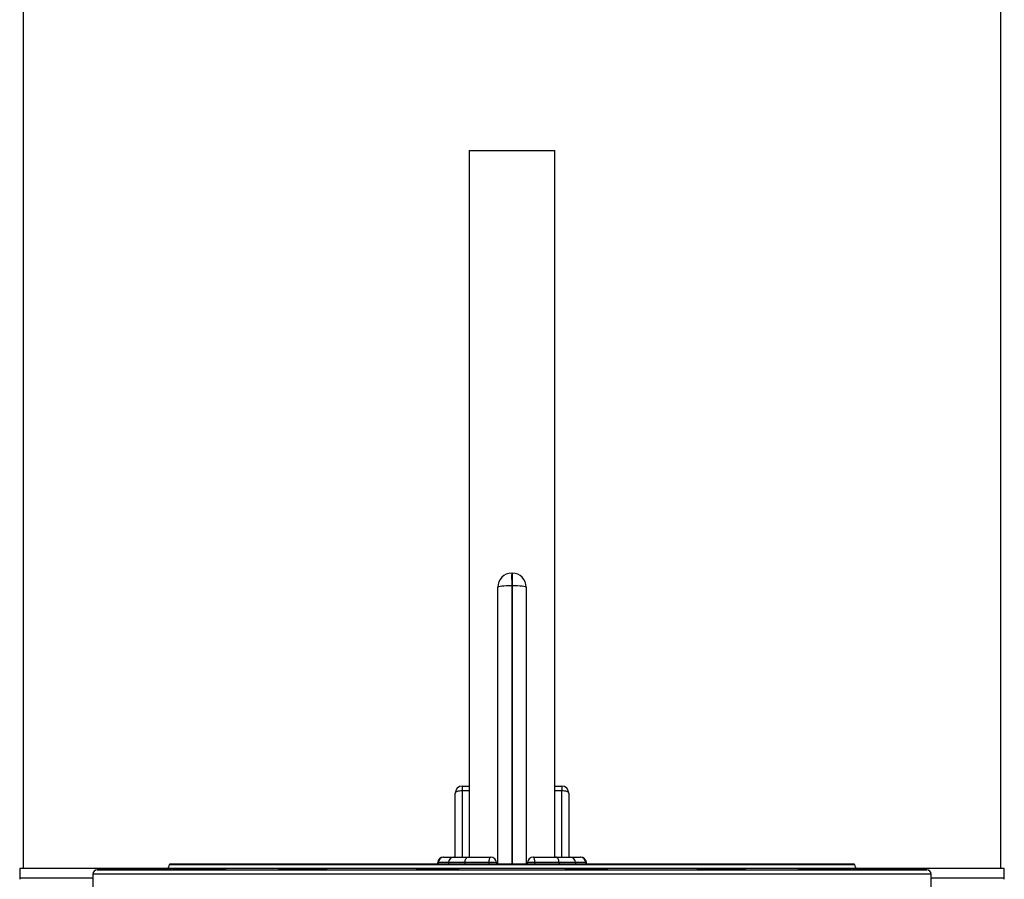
# Model space of a CAD drawing. Header units: millimetres. Extents: x 5561 to 11482, y 2229 to 15574.
# Tile 5 of 9: x 6378 to 9843, y 5875 to 8901. Entities that reach past the tile are written whole.
import ezdxf

# ---------------------------------------------------------------- set-up
doc = ezdxf.new("R2010")
doc.units = ezdxf.units.MM
doc.header["$LTSCALE"] = 5

msp = doc.modelspace()

# ---------------------------------------------------------------- linework, layer by layer
at = {"color": 7, "linetype": 'Continuous', "lineweight": 25}
for p, q in [((6390.8, 11483.7), (6390.8, 5913.5)), ((9830.8, 5913.5), (9830.8, 11483.7)), ((7960, 8440.6), (7960, 5953.5)), ((7960, 8440.6), (8110.8, 8440.6)), ((8110.8, 8440.6), (8261.5, 8440.6)), ((8261.5, 5953.5), (8261.5, 8440.6)), ((8109.9, 6953.5), (8110.8, 6953.5)), ((8110.8, 6953.5), (8110.8, 6908.6)), ((8110.8, 6953.5), (8111.7, 6953.5)), ((8060.8, 5928.5), (8060.8, 6903.5)), ((8110.8, 6908.6), (8109.9, 6908.6)), ((8110.8, 6908.6), (8110.8, 5928.5)), ((8111.7, 6908.6), (8110.8, 6908.6)), ((8160.8, 6903.5), (8160.8, 5928.5)), ((7935.8, 6203.5), (7935.8, 6186.4)), ((7935.8, 6203.5), (7960, 6203.5)), ((8261.5, 6203.5), (8285.8, 6203.5)), ((8285.8, 6203.5), (8285.8, 6186.4)), ((7910.8, 5953.5), (7910.8, 6178.5)), ((8310.8, 6178.5), (8310.8, 5953.5)), ((6905.8, 5928.5), (6905.8, 5928)), ((9315.8, 5928.5), (6905.8, 5928.5)), ((7849.2, 5934.2), (7849, 5928.5)), ((7887, 5934.2), (7851.2, 5934.2)), ((7869.2, 5953.5), (7870.9, 5953.5)), ((7870.9, 5953.5), (7906.7, 5953.5)), ((7945.2, 5934.2), (7887, 5934.2)), ((7906.7, 5953.5), (7956.6, 5953.5)), ((8030.2, 5934.2), (7945.2, 5934.2)), ((7956.6, 5953.5), (8035.8, 5953.5)), ((8055.8, 5933.5), (8055.8, 5928.5)), ((8165.8, 5928.5), (8165.8, 5933.5)), ((8185.8, 5953.5), (8265, 5953.5)), ((8276.4, 5934.2), (8191.3, 5934.2)), ((8265, 5953.5), (8314.9, 5953.5)), ((8334.6, 5934.2), (8276.4, 5934.2)), ((8314.9, 5953.5), (8350.7, 5953.5)), ((8370.4, 5934.2), (8334.6, 5934.2)), ((8350.7, 5953.5), (8352.4, 5953.5)), ((8372.6, 5928.5), (8372.4, 5934.2)), ((9315.8, 5928), (9315.8, 5928.5)), ((6378.3, 5913.5), (6378.9, 5880.2)), ((6894.8, 5913.5), (6378.3, 5913.5)), ((6635.8, 5893.8), (6635.8, 5743.3)), ((6891.1, 5913), (6650.5, 5908.8)), ((6987.4, 5911.4), (6987.4, 5910)), ((7332.2, 5911.4), (7332.2, 5909.5)), ((7795.5, 5909.7), (7795.5, 5911.4)), ((7914.8, 5911.4), (7914.8, 5910.5)), ((8306.8, 5911.4), (8306.8, 5910.5)), ((8426.1, 5909.7), (8426.1, 5911.4)), ((8889.4, 5909.5), (8889.4, 5911.4)), ((9234.2, 5910), (9234.2, 5911.4)), ((9843.3, 5913.5), (9326.8, 5913.5)), ((9571.1, 5908.8), (9330.5, 5913)), ((9585.8, 5743.3), (9585.8, 5893.8)), ((9842.7, 5880.2), (9843.3, 5913.5))]:
    msp.add_line(p, q, dxfattribs=at)
at = {"color": 8, "linetype": 'Continuous', "lineweight": 25}
for p, q in [((8109.9, 6908.6), (8109.9, 5928.5)), ((8111.7, 5928.5), (8111.7, 6908.6)), ((7935.8, 6186.4), (7935.8, 5953.5)), ((7960, 6186.4), (7935.8, 6186.4)), ((8285.8, 6186.4), (8261.5, 6186.4)), ((8285.8, 5953.5), (8285.8, 6186.4)), ((6905.8, 5928), (9315.8, 5928)), ((7851.2, 5934.2), (7849.2, 5934.2)), ((7851.2, 5934.2), (7851, 5928.5)), ((7887, 5934.2), (7886.8, 5928.5)), ((7945.2, 5934.2), (7945.1, 5928.5)), ((8030.2, 5928.5), (8030.2, 5934.2)), ((8191.3, 5934.2), (8191.3, 5928.5)), ((8276.4, 5934.2), (8276.5, 5928.5)), ((8334.6, 5934.2), (8334.8, 5928.5)), ((8370.4, 5934.2), (8370.6, 5928.5)), ((8372.4, 5934.2), (8370.4, 5934.2)), ((9585.8, 5893.8), (6635.8, 5893.8)), ((6650.5, 5908.8), (9571.1, 5908.8)), ((9330.5, 5913), (6891.1, 5913)), ((6378.9, 5880.2), (6635.8, 5880.2)), ((9585.8, 5880.2), (9842.7, 5880.2))]:
    msp.add_line(p, q, dxfattribs=at)
at = {"color": 7, "linetype": 'Continuous', "lineweight": 25, "flags": 128}
for points in [[(8109.9, 6953.5), (8109.8, 6952.7), (8109.7, 6950.2), (8109.6, 6946.1), (8109.6, 6940.6), (8109.6, 6933.9), (8109.7, 6926.1), (8109.8, 6917.6), (8109.9, 6908.6)], [(8111.7, 6908.6), (8111.8, 6917.6), (8111.9, 6926.1), (8111.9, 6933.9), (8112, 6940.6), (8111.9, 6946.1), (8111.9, 6950.2), (8111.8, 6952.7), (8111.7, 6953.5)], [(8109.9, 6908.6), (8100.3, 6908.5), (8091.1, 6908.2), (8082.6, 6907.7), (8075.1, 6907.1), (8069, 6906.3), (8064.5, 6905.4), (8061.7, 6904.5), (8060.8, 6903.5)], [(8160.8, 6903.5), (8159.9, 6904.5), (8157.1, 6905.4), (8152.5, 6906.3), (8146.5, 6907.1), (8139, 6907.7), (8130.5, 6908.2), (8121.3, 6908.5), (8111.7, 6908.6)], [(7935.8, 6186.4), (7930.9, 6186.3), (7926.2, 6185.8), (7921.9, 6185.1), (7918.1, 6184.1), (7915, 6182.9), (7912.7, 6181.6), (7911.3, 6180.1), (7910.8, 6178.5)], [(8310.8, 6178.5), (8310.3, 6180.1), (8308.9, 6181.6), (8306.6, 6182.9), (8303.5, 6184.1), (8299.7, 6185.1), (8295.4, 6185.8), (8290.7, 6186.3), (8285.8, 6186.4)], [(7945.2, 5934.2), (7945.5, 5938), (7946.2, 5941.7), (7947.2, 5945), (7948.7, 5947.9), (7950.4, 5950.3), (7952.3, 5952.1), (7954.4, 5953.2), (7956.6, 5953.5)], [(8030.2, 5934.2), (8030.4, 5938), (8030.7, 5941.7), (8031.2, 5945), (8031.9, 5947.9), (8032.8, 5950.3), (8033.7, 5952.1), (8034.7, 5953.2), (8035.8, 5953.5)], [(8191.3, 5934.2), (8191.2, 5938), (8190.9, 5941.7), (8190.3, 5945), (8189.6, 5947.9), (8188.8, 5950.3), (8187.9, 5952.1), (8186.8, 5953.2), (8185.8, 5953.5)], [(8276.4, 5934.2), (8276.1, 5938), (8275.4, 5941.7), (8274.4, 5945), (8272.9, 5947.9), (8271.2, 5950.3), (8269.3, 5952.1), (8267.2, 5953.2), (8265, 5953.5)]]:
    msp.add_lwpolyline(points, dxfattribs=at)
at = {"color": 7, "linetype": 'Continuous', "lineweight": 25}
for centre, radius, start, end in [((8110.8, 6903.5), 50, 91, 180), ((8110.8, 6903.5), 50, 0, 89), ((7935.8, 6178.5), 25, 90, 180), ((8285.8, 6178.5), 25, 0, 90), ((6890.8, 5928), 15, 271, 0), ((7869.2, 5933.5), 20, 90, 178), ((7871, 5933.7), 19.8, 90.3887, 178.4203), ((7906.8, 5933.7), 19.8, 90.3887, 178.4203), ((8037.9, 5744.8), 189.6, 84.5703, 92.2997), ((8035.8, 5933.5), 20, 0, 90), ((8185.8, 5933.5), 20, 90, 180), ((8183.7, 5744.8), 189.6, 87.7003, 95.4297), ((8314.8, 5933.7), 19.8, 1.5797, 89.6113), ((8350.6, 5933.7), 19.8, 1.5797, 89.6113), ((8352.4, 5933.5), 20, 2, 90), ((9330.8, 5928), 15, 180, 269), ((6650.8, 5893.8), 15, 91, 180), ((9570.8, 5893.8), 15, 0, 89), ((6403.9, 5880.6), 25, 181, 191.8942), ((9817.7, 5880.6), 25, 348.1058, 359)]:
    msp.add_arc(centre, radius, start, end, dxfattribs=at)
for points, knots in [([(6837.3, 5911.4), (6832.6, 5911.3), (6827.5, 5911.2), (6818.9, 5911), (6816, 5911), (6809.9, 5910.8), (6806.8, 5910.8), (6800.6, 5910.7), (6797.4, 5910.6), (6790.9, 5910.5), (6787.6, 5910.5), (6781.2, 5910.3), (6777.9, 5910.3), (6771.5, 5910.2), (6768.3, 5910.1), (6759.1, 5910), (6753.2, 5909.9), (6744.9, 5909.8), (6742.3, 5909.7), (6737.3, 5909.7), (6735, 5909.6), (6728.5, 5909.6), (6724.8, 5909.5), (6721.2, 5909.5), (6720.5, 5909.5), (6719.2, 5909.5), (6718.7, 5909.5), (6717.1, 5909.5), (6716.3, 5909.5), (6715.3, 5909.5), (6715, 5909.5), (6714.6, 5909.5), (6714.5, 5909.5), (6714.2, 5909.5), (6714.2, 5909.5), (6714.7, 5909.5), (6715.1, 5909.5), (6716.1, 5909.6), (6716.5, 5909.6), (6717.4, 5909.6), (6717.9, 5909.6), (6719.5, 5909.6), (6720.8, 5909.7), (6723, 5909.7), (6723.8, 5909.7), (6725.5, 5909.8), (6726.3, 5909.8), (6731, 5909.9), (6735.4, 5910), (6741.6, 5910.1), (6742.9, 5910.1), (6745.6, 5910.2), (6746.9, 5910.2), (6751, 5910.3), (6753.9, 5910.3), (6758.3, 5910.4), (6759.8, 5910.5), (6762.8, 5910.5), (6764.4, 5910.5), (6769.1, 5910.6), (6772.2, 5910.7), (6778.6, 5910.8), (6781.8, 5910.8), (6786.7, 5910.9), (6788.3, 5911), (6791.6, 5911), (6793.2, 5911), (6798, 5911.1), (6801.2, 5911.2), (6805.9, 5911.3), (6807.5, 5911.3), (6810.6, 5911.3), (6812.1, 5911.4), (6813.6, 5911.4)], [0, 0, 0, 0, 0.0625, 0.0625, 0.09375, 0.09375, 0.125, 0.125, 0.15625, 0.15625, 0.1875, 0.1875, 0.21875, 0.21875, 0.25, 0.25, 0.3125, 0.3125, 0.34375, 0.34375, 0.375, 0.375, 0.4375, 0.4375, 0.453125, 0.453125, 0.46875, 0.46875, 0.5, 0.5, 0.515625, 0.515625, 0.53125, 0.53125, 0.5625, 0.5625, 0.59375, 0.59375, 0.609375, 0.609375, 0.625, 0.625, 0.65625, 0.65625, 0.671875, 0.671875, 0.6875, 0.6875, 0.75, 0.75, 0.765625, 0.765625, 0.78125, 0.78125, 0.8125, 0.8125, 0.828125, 0.828125, 0.84375, 0.84375, 0.875, 0.875, 0.90625, 0.90625, 0.921875, 0.921875, 0.9375, 0.9375, 0.96875, 0.96875, 0.984375, 0.984375, 1, 1, 1, 1]), ([(6813.6, 5911.4), (6815.8, 5911.4), (6818.1, 5911.5), (6822.8, 5911.6), (6825.3, 5911.6), (6832.8, 5911.7), (6837.9, 5911.8), (6845.7, 5912), (6848.4, 5912), (6853.6, 5912.1), (6856.2, 5912.1), (6861.4, 5912.2), (6863.9, 5912.3), (6868.9, 5912.4), (6871.4, 5912.4), (6878.6, 5912.5), (6883.1, 5912.6), (6888.4, 5912.7), (6889.4, 5912.7), (6891.4, 5912.7), (6892.4, 5912.7), (6895.2, 5912.8), (6896.9, 5912.8), (6900.2, 5912.8), (6901.7, 5912.8), (6904.5, 5912.9), (6905.8, 5912.9), (6908, 5912.9), (6909, 5912.9), (6910.6, 5912.9), (6911.3, 5912.9), (6912.8, 5912.9), (6913.2, 5912.9), (6912.8, 5912.9), (6912.6, 5912.9), (6911.7, 5912.8), (6910.5, 5912.8), (6908.7, 5912.8), (6906.7, 5912.7), (6905.5, 5912.7), (6901.5, 5912.6), (6898.4, 5912.5), (6893.8, 5912.4), (6892.8, 5912.4), (6890.9, 5912.4), (6889.9, 5912.3), (6886.8, 5912.3), (6884.7, 5912.2), (6880.3, 5912.1), (6878, 5912.1), (6873.2, 5912), (6870.8, 5912), (6865.8, 5911.9), (6863.3, 5911.8), (6858.2, 5911.7), (6855.6, 5911.7), (6847.7, 5911.6), (6842.5, 5911.5), (6837.3, 5911.4)], [0, 0, 0, 0, 0.03125, 0.03125, 0.0625, 0.0625, 0.125, 0.125, 0.15625, 0.15625, 0.1875, 0.1875, 0.21875, 0.21875, 0.25, 0.25, 0.3125, 0.3125, 0.328125, 0.328125, 0.34375, 0.34375, 0.375, 0.375, 0.40625, 0.40625, 0.4375, 0.4375, 0.46875, 0.46875, 0.5, 0.5, 0.5625, 0.5625, 0.59375, 0.59375, 0.625, 0.65625, 0.65625, 0.6875, 0.6875, 0.75, 0.75, 0.765625, 0.765625, 0.78125, 0.78125, 0.8125, 0.8125, 0.84375, 0.84375, 0.875, 0.875, 0.90625, 0.90625, 0.9375, 0.9375, 1, 1, 1, 1]), ([(7054.9, 5911.4), (7053.6, 5911.3), (7052.1, 5911.3), (7048.8, 5911.2), (7047, 5911.1), (7042.9, 5911), (7040.7, 5911), (7036, 5910.8), (7033.5, 5910.8), (7028.3, 5910.7), (7025.6, 5910.6), (7019.9, 5910.5), (7016.9, 5910.5), (7010.8, 5910.3), (7007.7, 5910.3), (7001.4, 5910.2), (6998.2, 5910.1), (6988.4, 5910), (6982, 5909.9), (6972.4, 5909.8), (6969.2, 5909.7), (6963, 5909.7), (6960, 5909.6), (6954.2, 5909.6), (6951.4, 5909.6), (6945.9, 5909.5), (6943.3, 5909.5), (6938.4, 5909.5), (6936, 5909.5), (6931.8, 5909.5), (6929.8, 5909.5), (6926.2, 5909.5), (6924.6, 5909.5), (6921.7, 5909.5), (6920.5, 5909.5), (6918.5, 5909.5), (6917.7, 5909.5), (6916.5, 5909.6), (6916.1, 5909.6), (6915.6, 5909.7), (6916.1, 5909.7), (6918.2, 5909.9), (6919.1, 5909.9), (6921.3, 5910), (6922.6, 5910), (6925.7, 5910.1), (6927.4, 5910.2), (6931.2, 5910.3), (6933.2, 5910.3), (6937.6, 5910.5), (6940, 5910.5), (6943.8, 5910.6), (6945.1, 5910.6), (6947.7, 5910.7), (6949.1, 5910.7), (6953.2, 5910.8), (6956.1, 5910.8), (6960.5, 5910.9), (6962, 5911), (6965.1, 5911), (6966.7, 5911), (6974.5, 5911.2), (6980.8, 5911.3), (6987.4, 5911.4)], [0, 0, 0, 0, 0.03125, 0.03125, 0.0625, 0.0625, 0.09375, 0.09375, 0.125, 0.125, 0.15625, 0.15625, 0.1875, 0.1875, 0.21875, 0.21875, 0.25, 0.25, 0.3125, 0.3125, 0.34375, 0.34375, 0.375, 0.375, 0.40625, 0.40625, 0.4375, 0.4375, 0.46875, 0.46875, 0.5, 0.5, 0.53125, 0.53125, 0.5625, 0.5625, 0.59375, 0.59375, 0.625, 0.625, 0.6875, 0.6875, 0.71875, 0.71875, 0.75, 0.75, 0.78125, 0.78125, 0.8125, 0.8125, 0.84375, 0.84375, 0.859375, 0.859375, 0.875, 0.875, 0.90625, 0.90625, 0.921875, 0.921875, 0.9375, 0.9375, 1, 1, 1, 1]), ([(6987.4, 5911.4), (6990.4, 5911.5), (6993.9, 5911.6), (6999.9, 5911.7), (7002, 5911.7), (7006.4, 5911.8), (7008.6, 5911.9), (7013.3, 5912), (7015.7, 5912), (7020.6, 5912.1), (7023.2, 5912.1), (7028.2, 5912.2), (7030.8, 5912.3), (7036, 5912.4), (7038.6, 5912.4), (7046.5, 5912.5), (7051.7, 5912.6), (7058, 5912.7), (7059.3, 5912.7), (7061.8, 5912.7), (7063, 5912.7), (7066.7, 5912.8), (7069.1, 5912.8), (7073.6, 5912.8), (7075.9, 5912.8), (7080.1, 5912.9), (7082.2, 5912.9), (7088, 5912.9), (7091.4, 5912.9), (7095.8, 5912.9), (7097.1, 5912.9), (7099.5, 5912.9), (7100.5, 5912.9), (7102.3, 5912.9), (7103, 5912.9), (7104.2, 5912.8), (7104.6, 5912.8), (7105.2, 5912.8), (7105.3, 5912.8), (7105.2, 5912.7), (7105, 5912.7), (7104, 5912.6), (7102.6, 5912.5), (7099.7, 5912.4), (7098.6, 5912.4), (7096.1, 5912.3), (7094.7, 5912.2), (7091.7, 5912.1), (7090.1, 5912.1), (7086.5, 5912), (7084.6, 5912), (7078.7, 5911.8), (7074.3, 5911.7), (7068.5, 5911.6), (7067.3, 5911.6), (7064.9, 5911.6), (7063.6, 5911.5), (7060, 5911.5), (7057.5, 5911.4), (7054.9, 5911.4)], [0, 0, 0, 0, 0.0625, 0.0625, 0.09375, 0.09375, 0.125, 0.125, 0.15625, 0.15625, 0.1875, 0.1875, 0.21875, 0.21875, 0.25, 0.25, 0.3125, 0.3125, 0.328125, 0.328125, 0.34375, 0.34375, 0.375, 0.375, 0.40625, 0.40625, 0.4375, 0.4375, 0.5, 0.5, 0.53125, 0.53125, 0.5625, 0.5625, 0.59375, 0.59375, 0.625, 0.625, 0.65625, 0.65625, 0.6875, 0.6875, 0.75, 0.75, 0.78125, 0.78125, 0.8125, 0.8125, 0.84375, 0.84375, 0.875, 0.875, 0.9375, 0.9375, 0.953125, 0.953125, 0.96875, 0.96875, 1, 1, 1, 1]), ([(7433.3, 5911.4), (7433.2, 5911.4), (7433.2, 5911.3), (7432.9, 5911.3), (7432.7, 5911.3), (7432, 5911.2), (7431.3, 5911.1), (7429.5, 5911), (7428.4, 5911), (7426.5, 5910.9), (7425.7, 5910.8), (7424.2, 5910.8), (7423.4, 5910.8), (7420.9, 5910.7), (7419, 5910.6), (7416, 5910.5), (7414.9, 5910.5), (7412.7, 5910.5), (7411.5, 5910.4), (7405.6, 5910.3), (7400.3, 5910.2), (7393.1, 5910.1), (7391.6, 5910), (7388.7, 5910), (7387.2, 5910), (7382.6, 5909.9), (7379.5, 5909.9), (7374.8, 5909.8), (7373.2, 5909.8), (7370, 5909.7), (7368.3, 5909.7), (7363.5, 5909.7), (7360.2, 5909.6), (7353.8, 5909.6), (7350.6, 5909.6), (7345.8, 5909.5), (7344.2, 5909.5), (7341, 5909.5), (7339.5, 5909.5), (7334.8, 5909.5), (7331.9, 5909.5), (7326, 5909.5), (7323.2, 5909.5), (7317.8, 5909.5), (7315.2, 5909.5), (7310.3, 5909.5), (7308, 5909.5), (7301.7, 5909.5), (7298.1, 5909.6), (7292.5, 5909.7), (7290.5, 5909.7), (7288.8, 5909.9), (7288.5, 5909.9), (7288.2, 5910), (7288.3, 5910), (7288.9, 5910.1), (7289.4, 5910.2), (7290.9, 5910.3), (7291.8, 5910.3), (7294.1, 5910.5), (7295.4, 5910.5), (7298.5, 5910.6), (7300.2, 5910.7), (7306, 5910.8), (7310.4, 5911), (7320.7, 5911.2), (7326.2, 5911.3), (7332.2, 5911.4)], [0, 0, 0, 0, 0.015625, 0.015625, 0.03125, 0.03125, 0.0625, 0.0625, 0.09375, 0.09375, 0.109375, 0.109375, 0.125, 0.125, 0.15625, 0.15625, 0.171875, 0.171875, 0.1875, 0.1875, 0.25, 0.25, 0.265625, 0.265625, 0.28125, 0.28125, 0.3125, 0.3125, 0.328125, 0.328125, 0.34375, 0.34375, 0.375, 0.375, 0.40625, 0.40625, 0.421875, 0.421875, 0.4375, 0.4375, 0.46875, 0.46875, 0.5, 0.5, 0.53125, 0.53125, 0.5625, 0.5625, 0.625, 0.625, 0.6875, 0.6875, 0.71875, 0.71875, 0.75, 0.75, 0.78125, 0.78125, 0.8125, 0.8125, 0.84375, 0.84375, 0.875, 0.875, 0.9375, 0.9375, 1, 1, 1, 1]), ([(7332.2, 5911.4), (7333.4, 5911.5), (7335.1, 5911.6), (7338.1, 5911.7), (7338.7, 5911.7), (7340, 5911.7), (7340.7, 5911.8), (7342.9, 5911.8), (7344.5, 5911.9), (7347.9, 5912), (7349.7, 5912), (7353.6, 5912.1), (7355.7, 5912.1), (7362.1, 5912.3), (7366.7, 5912.4), (7374, 5912.5), (7376.5, 5912.5), (7381.6, 5912.6), (7384.1, 5912.6), (7389.3, 5912.7), (7391.9, 5912.7), (7397.1, 5912.8), (7399.8, 5912.8), (7407.6, 5912.9), (7412.7, 5912.9), (7422.6, 5912.9), (7427.2, 5912.9), (7432.7, 5912.9), (7433.7, 5912.9), (7435.8, 5912.9), (7436.9, 5912.9), (7439.9, 5912.9), (7441.7, 5912.9), (7445.2, 5912.9), (7446.9, 5912.9), (7449.9, 5912.8), (7451.3, 5912.8), (7455.1, 5912.8), (7457, 5912.7), (7459, 5912.6), (7459.5, 5912.6), (7460.2, 5912.5), (7460.4, 5912.5), (7460.5, 5912.4), (7460.4, 5912.4), (7459.9, 5912.3), (7459.4, 5912.2), (7458.3, 5912.1), (7457.5, 5912.1), (7455.7, 5912), (7454.7, 5912), (7451.1, 5911.8), (7448.2, 5911.7), (7444, 5911.6), (7443.1, 5911.6), (7441.3, 5911.6), (7440.3, 5911.5), (7437.4, 5911.5), (7435.4, 5911.4), (7433.3, 5911.4)], [0, 0, 0, 0, 0.0625, 0.0625, 0.078125, 0.078125, 0.09375, 0.09375, 0.125, 0.125, 0.15625, 0.15625, 0.1875, 0.1875, 0.25, 0.25, 0.28125, 0.28125, 0.3125, 0.3125, 0.34375, 0.34375, 0.375, 0.375, 0.4375, 0.4375, 0.5, 0.5, 0.515625, 0.515625, 0.53125, 0.53125, 0.5625, 0.5625, 0.59375, 0.59375, 0.625, 0.625, 0.6875, 0.6875, 0.71875, 0.71875, 0.75, 0.75, 0.78125, 0.78125, 0.8125, 0.8125, 0.84375, 0.84375, 0.875, 0.875, 0.9375, 0.9375, 0.953125, 0.953125, 0.96875, 0.96875, 1, 1, 1, 1]), ([(7914.8, 5911.4), (7915.9, 5911.3), (7916.9, 5911.3), (7918.1, 5911.2), (7918.5, 5911.2), (7919.1, 5911.1), (7919.3, 5911.1), (7919.8, 5911), (7920, 5911), (7919.9, 5910.9), (7919.8, 5910.8), (7919.5, 5910.8), (7919.3, 5910.8), (7918, 5910.6), (7916.2, 5910.5), (7912.8, 5910.4), (7912.1, 5910.3), (7910.5, 5910.3), (7909.7, 5910.3), (7907.1, 5910.2), (7905.3, 5910.1), (7902.2, 5910.1), (7901.1, 5910), (7898.8, 5910), (7897.7, 5910), (7894.1, 5909.9), (7891.5, 5909.9), (7886.3, 5909.8), (7883.5, 5909.7), (7879.1, 5909.7), (7877.7, 5909.7), (7874.7, 5909.6), (7873.2, 5909.6), (7868.6, 5909.6), (7865.5, 5909.6), (7860.7, 5909.5), (7859.1, 5909.5), (7855.9, 5909.5), (7854.3, 5909.5), (7846.2, 5909.5), (7839.7, 5909.5), (7831.7, 5909.5), (7830.1, 5909.5), (7827, 5909.5), (7825.4, 5909.5), (7820.8, 5909.5), (7817.9, 5909.5), (7813.5, 5909.5), (7812.1, 5909.5), (7809.3, 5909.5), (7807.9, 5909.5), (7803.9, 5909.6), (7801.3, 5909.6), (7796.5, 5909.6), (7794.2, 5909.7), (7790, 5909.7), (7788.1, 5909.8), (7784.6, 5909.9), (7783, 5909.9), (7780.3, 5910), (7779.1, 5910), (7777.2, 5910.1), (7776.5, 5910.2), (7775.4, 5910.3), (7775.1, 5910.3), (7774.9, 5910.5), (7775, 5910.5), (7775.6, 5910.6), (7776.2, 5910.7), (7778.5, 5910.8), (7780.8, 5911), (7785.5, 5911.1), (7787.3, 5911.2), (7791.2, 5911.3), (7793.2, 5911.3), (7795.5, 5911.4)], [0, 0, 0, 0, 0.03125, 0.03125, 0.046875, 0.046875, 0.0625, 0.0625, 0.09375, 0.09375, 0.109375, 0.109375, 0.125, 0.125, 0.1875, 0.1875, 0.203125, 0.203125, 0.21875, 0.21875, 0.25, 0.25, 0.265625, 0.265625, 0.28125, 0.28125, 0.3125, 0.3125, 0.34375, 0.34375, 0.359375, 0.359375, 0.375, 0.375, 0.40625, 0.40625, 0.421875, 0.421875, 0.4375, 0.4375, 0.5, 0.5, 0.515625, 0.515625, 0.53125, 0.53125, 0.5625, 0.5625, 0.578125, 0.578125, 0.59375, 0.59375, 0.625, 0.625, 0.65625, 0.65625, 0.6875, 0.6875, 0.71875, 0.71875, 0.75, 0.75, 0.78125, 0.78125, 0.8125, 0.8125, 0.84375, 0.84375, 0.875, 0.875, 0.9375, 0.9375, 0.96875, 0.96875, 1, 1, 1, 1]), ([(7795.5, 5911.4), (7795.1, 5911.4), (7794.8, 5911.5), (7794.6, 5911.6), (7794.6, 5911.6), (7795, 5911.7), (7795.4, 5911.7), (7796.1, 5911.8), (7796.4, 5911.8), (7797.1, 5911.9), (7797.5, 5911.9), (7799.5, 5912), (7801.7, 5912.1), (7807.3, 5912.3), (7810.6, 5912.4), (7816.2, 5912.5), (7818.2, 5912.5), (7822.4, 5912.6), (7824.6, 5912.6), (7829.1, 5912.7), (7831.4, 5912.7), (7836.2, 5912.8), (7838.7, 5912.8), (7846.3, 5912.9), (7851.4, 5912.9), (7859.3, 5912.9), (7861.9, 5912.9), (7867.1, 5912.9), (7869.7, 5912.9), (7874.8, 5912.9), (7877.4, 5912.9), (7881.1, 5912.9), (7882.4, 5912.9), (7884.8, 5912.9), (7886, 5912.9), (7891.9, 5912.9), (7896.3, 5912.9), (7904.6, 5912.8), (7908.2, 5912.7), (7912.9, 5912.6), (7914.4, 5912.6), (7917.1, 5912.5), (7918.2, 5912.5), (7920.3, 5912.4), (7921.2, 5912.4), (7922.7, 5912.3), (7923.3, 5912.2), (7924.6, 5912.1), (7924.8, 5912), (7924.2, 5911.9), (7923.9, 5911.8), (7922.9, 5911.7), (7922.2, 5911.7), (7920.6, 5911.6), (7919.6, 5911.6), (7917.4, 5911.5), (7916.1, 5911.4), (7914.8, 5911.4)], [0, 0, 0, 0, 0.03125, 0.03125, 0.0625, 0.0625, 0.09375, 0.09375, 0.109375, 0.109375, 0.125, 0.125, 0.1875, 0.1875, 0.25, 0.25, 0.28125, 0.28125, 0.3125, 0.3125, 0.34375, 0.34375, 0.375, 0.375, 0.4375, 0.4375, 0.46875, 0.46875, 0.5, 0.5, 0.53125, 0.53125, 0.546875, 0.546875, 0.5625, 0.5625, 0.625, 0.625, 0.6875, 0.6875, 0.71875, 0.71875, 0.75, 0.75, 0.78125, 0.78125, 0.8125, 0.8125, 0.875, 0.875, 0.90625, 0.90625, 0.9375, 0.9375, 0.96875, 0.96875, 1, 1, 1, 1]), ([(8306.8, 5911.4), (8305.4, 5911.4), (8304.2, 5911.5), (8302, 5911.6), (8301, 5911.6), (8299.4, 5911.7), (8298.7, 5911.7), (8297.7, 5911.8), (8297.3, 5911.9), (8296.8, 5912), (8297, 5912.1), (8298.3, 5912.2), (8298.9, 5912.3), (8300.4, 5912.4), (8301.3, 5912.4), (8303.3, 5912.5), (8304.5, 5912.5), (8307.2, 5912.6), (8308.6, 5912.6), (8313.4, 5912.7), (8317, 5912.8), (8323.2, 5912.8), (8325.3, 5912.8), (8329.7, 5912.9), (8332, 5912.9), (8336.8, 5912.9), (8339.2, 5912.9), (8344.2, 5912.9), (8346.7, 5912.9), (8351.9, 5912.9), (8354.4, 5912.9), (8359.6, 5912.9), (8362.3, 5912.9), (8370.2, 5912.9), (8375.3, 5912.9), (8382.8, 5912.8), (8385.3, 5912.8), (8390.2, 5912.7), (8392.5, 5912.7), (8397, 5912.6), (8399.2, 5912.6), (8402.3, 5912.5), (8403.3, 5912.5), (8405.3, 5912.5), (8406.3, 5912.5), (8411, 5912.4), (8414.3, 5912.3), (8419.9, 5912.1), (8422.1, 5912), (8424.5, 5911.9), (8425.2, 5911.8), (8426.2, 5911.7), (8426.6, 5911.7), (8427, 5911.6), (8427, 5911.6), (8426.8, 5911.5), (8426.5, 5911.4), (8426.1, 5911.4)], [0, 0, 0, 0, 0.03125, 0.03125, 0.0625, 0.0625, 0.09375, 0.09375, 0.125, 0.125, 0.1875, 0.1875, 0.21875, 0.21875, 0.25, 0.25, 0.28125, 0.28125, 0.3125, 0.3125, 0.375, 0.375, 0.40625, 0.40625, 0.4375, 0.4375, 0.46875, 0.46875, 0.5, 0.5, 0.53125, 0.53125, 0.5625, 0.5625, 0.625, 0.625, 0.65625, 0.65625, 0.6875, 0.6875, 0.71875, 0.71875, 0.734375, 0.734375, 0.75, 0.75, 0.8125, 0.8125, 0.875, 0.875, 0.90625, 0.90625, 0.9375, 0.9375, 0.96875, 0.96875, 1, 1, 1, 1]), ([(8426.1, 5911.4), (8428.3, 5911.3), (8430.4, 5911.3), (8433.3, 5911.2), (8434.3, 5911.2), (8436, 5911.1), (8436.9, 5911.1), (8440.8, 5911), (8443.1, 5910.8), (8445, 5910.7), (8445.4, 5910.7), (8445.9, 5910.6), (8446.1, 5910.6), (8446.6, 5910.5), (8446.7, 5910.5), (8446.6, 5910.4), (8446.5, 5910.3), (8446.1, 5910.3), (8445.9, 5910.3), (8445.1, 5910.2), (8444.4, 5910.1), (8442.5, 5910), (8441.3, 5910), (8439.2, 5909.9), (8438.5, 5909.9), (8436.9, 5909.9), (8436.1, 5909.8), (8433.5, 5909.8), (8431.6, 5909.7), (8428.4, 5909.7), (8427.4, 5909.7), (8425.1, 5909.6), (8423.9, 5909.6), (8417.9, 5909.6), (8412.5, 5909.5), (8405.3, 5909.5), (8403.8, 5909.5), (8400.8, 5909.5), (8399.3, 5909.5), (8394.7, 5909.5), (8391.6, 5909.5), (8386.8, 5909.5), (8385.2, 5909.5), (8382, 5909.5), (8380.3, 5909.5), (8375.5, 5909.5), (8369, 5909.5), (8362.6, 5909.5), (8357.8, 5909.6), (8356.2, 5909.6), (8353.1, 5909.6), (8351.5, 5909.6), (8346.9, 5909.6), (8344, 5909.7), (8339.7, 5909.7), (8338.2, 5909.7), (8335.5, 5909.8), (8334.1, 5909.8), (8330.1, 5909.9), (8327.5, 5909.9), (8323.9, 5910), (8322.8, 5910), (8320.5, 5910), (8319.4, 5910.1), (8316.3, 5910.1), (8314.4, 5910.2), (8311.9, 5910.3), (8311, 5910.3), (8309.5, 5910.3), (8308.8, 5910.4), (8305.4, 5910.5), (8303.6, 5910.6), (8302.3, 5910.8), (8302.1, 5910.8), (8301.8, 5910.8), (8301.7, 5910.9), (8301.6, 5911), (8301.8, 5911), (8302.3, 5911.1), (8302.5, 5911.1), (8303.1, 5911.2), (8303.4, 5911.2), (8304.6, 5911.3), (8305.6, 5911.3), (8306.8, 5911.4)], [0, 0, 0, 0, 0.03125, 0.03125, 0.046875, 0.046875, 0.0625, 0.0625, 0.125, 0.125, 0.140625, 0.140625, 0.15625, 0.15625, 0.1875, 0.1875, 0.203125, 0.203125, 0.21875, 0.21875, 0.25, 0.25, 0.28125, 0.28125, 0.296875, 0.296875, 0.3125, 0.3125, 0.34375, 0.34375, 0.359375, 0.359375, 0.375, 0.375, 0.4375, 0.4375, 0.453125, 0.453125, 0.46875, 0.46875, 0.5, 0.5, 0.515625, 0.515625, 0.53125, 0.53125, 0.5625, 0.59375, 0.59375, 0.609375, 0.609375, 0.625, 0.625, 0.65625, 0.65625, 0.671875, 0.671875, 0.6875, 0.6875, 0.71875, 0.71875, 0.734375, 0.734375, 0.75, 0.75, 0.78125, 0.78125, 0.796875, 0.796875, 0.8125, 0.8125, 0.875, 0.875, 0.890625, 0.890625, 0.90625, 0.90625, 0.9375, 0.9375, 0.953125, 0.953125, 0.96875, 0.96875, 1, 1, 1, 1]), ([(8788.3, 5911.4), (8786.2, 5911.4), (8784.1, 5911.5), (8780.3, 5911.6), (8778.4, 5911.6), (8773.3, 5911.7), (8770.4, 5911.8), (8766.9, 5912), (8765.8, 5912), (8764.1, 5912.1), (8763.3, 5912.1), (8762.2, 5912.2), (8761.7, 5912.3), (8761.2, 5912.4), (8761.1, 5912.4), (8761.1, 5912.5), (8761.3, 5912.5), (8761.9, 5912.6), (8762.1, 5912.6), (8762.6, 5912.6), (8762.9, 5912.6), (8764.6, 5912.7), (8766.5, 5912.8), (8770.3, 5912.8), (8771.7, 5912.8), (8774.7, 5912.9), (8776.4, 5912.9), (8779.9, 5912.9), (8781.7, 5912.9), (8785.7, 5912.9), (8787.8, 5912.9), (8794.4, 5912.9), (8799, 5912.9), (8806.5, 5912.9), (8809, 5912.9), (8814.1, 5912.8), (8816.6, 5912.8), (8821.8, 5912.8), (8824.4, 5912.8), (8829.7, 5912.7), (8832.3, 5912.7), (8837.5, 5912.6), (8840, 5912.6), (8843.8, 5912.5), (8845.1, 5912.5), (8847.6, 5912.5), (8848.8, 5912.5), (8854.9, 5912.4), (8859.5, 5912.3), (8865.9, 5912.1), (8868, 5912.1), (8871.9, 5912), (8873.7, 5912), (8877.1, 5911.9), (8878.6, 5911.8), (8881.6, 5911.7), (8882.9, 5911.7), (8886.4, 5911.6), (8888.2, 5911.5), (8889.4, 5911.4)], [0, 0, 0, 0, 0.03125, 0.03125, 0.0625, 0.0625, 0.125, 0.125, 0.15625, 0.15625, 0.1875, 0.1875, 0.21875, 0.21875, 0.25, 0.25, 0.28125, 0.28125, 0.296875, 0.296875, 0.3125, 0.3125, 0.375, 0.375, 0.40625, 0.40625, 0.4375, 0.4375, 0.46875, 0.46875, 0.5, 0.5, 0.5625, 0.5625, 0.59375, 0.59375, 0.625, 0.625, 0.65625, 0.65625, 0.6875, 0.6875, 0.71875, 0.71875, 0.734375, 0.734375, 0.75, 0.75, 0.8125, 0.8125, 0.84375, 0.84375, 0.875, 0.875, 0.90625, 0.90625, 0.9375, 0.9375, 1, 1, 1, 1]), ([(8889.4, 5911.4), (8895.4, 5911.3), (8900.9, 5911.2), (8908.6, 5911), (8911, 5911), (8915.4, 5910.8), (8917.5, 5910.8), (8921.3, 5910.7), (8923.1, 5910.6), (8926.2, 5910.5), (8927.5, 5910.5), (8929.8, 5910.3), (8930.7, 5910.3), (8932.2, 5910.2), (8932.7, 5910.1), (8933.3, 5910), (8933.4, 5910), (8933.1, 5909.9), (8932.8, 5909.9), (8931, 5909.7), (8929.1, 5909.7), (8925.6, 5909.6), (8924.8, 5909.6), (8923.2, 5909.6), (8922.4, 5909.6), (8919.7, 5909.5), (8917.8, 5909.5), (8914.6, 5909.5), (8913.5, 5909.5), (8911.2, 5909.5), (8910, 5909.5), (8906.4, 5909.5), (8903.8, 5909.5), (8898.5, 5909.5), (8895.7, 5909.5), (8891.3, 5909.5), (8889.8, 5909.5), (8886.8, 5909.5), (8885.2, 5909.5), (8880.6, 5909.5), (8877.5, 5909.5), (8872.8, 5909.6), (8871.1, 5909.6), (8867.9, 5909.6), (8866.3, 5909.6), (8858.2, 5909.7), (8851.7, 5909.7), (8843.8, 5909.8), (8842.2, 5909.9), (8839.1, 5909.9), (8837.5, 5909.9), (8833, 5910), (8830, 5910), (8825.7, 5910.1), (8824.3, 5910.1), (8821.5, 5910.2), (8820.1, 5910.2), (8816.2, 5910.3), (8813.6, 5910.3), (8810.1, 5910.4), (8808.9, 5910.5), (8806.7, 5910.5), (8805.6, 5910.5), (8802.6, 5910.6), (8800.7, 5910.7), (8798.2, 5910.8), (8797.4, 5910.8), (8795.8, 5910.8), (8795.1, 5910.9), (8793.2, 5911), (8791, 5911.1), (8789.6, 5911.2), (8788.9, 5911.3), (8788.7, 5911.3), (8788.4, 5911.3), (8788.3, 5911.4), (8788.3, 5911.4)], [0, 0, 0, 0, 0.0625, 0.0625, 0.09375, 0.09375, 0.125, 0.125, 0.15625, 0.15625, 0.1875, 0.1875, 0.21875, 0.21875, 0.25, 0.25, 0.28125, 0.28125, 0.3125, 0.3125, 0.375, 0.375, 0.390625, 0.390625, 0.40625, 0.40625, 0.4375, 0.4375, 0.453125, 0.453125, 0.46875, 0.46875, 0.5, 0.5, 0.53125, 0.53125, 0.546875, 0.546875, 0.5625, 0.5625, 0.59375, 0.59375, 0.609375, 0.609375, 0.625, 0.625, 0.6875, 0.6875, 0.703125, 0.703125, 0.71875, 0.71875, 0.75, 0.75, 0.765625, 0.765625, 0.78125, 0.78125, 0.8125, 0.8125, 0.828125, 0.828125, 0.84375, 0.84375, 0.875, 0.875, 0.890625, 0.890625, 0.90625, 0.90625, 0.9375, 0.96875, 0.96875, 0.984375, 0.984375, 1, 1, 1, 1]), ([(9166.7, 5911.4), (9164.1, 5911.4), (9161.6, 5911.5), (9156.7, 5911.6), (9154.3, 5911.6), (9149.6, 5911.7), (9147.3, 5911.7), (9143, 5911.8), (9140.9, 5911.9), (9136.9, 5912), (9135, 5912), (9131.5, 5912.1), (9128.2, 5912.2), (9125.4, 5912.3), (9122.9, 5912.4), (9121.8, 5912.4), (9118.9, 5912.5), (9117.6, 5912.6), (9116.5, 5912.7), (9116.3, 5912.7), (9116.3, 5912.8), (9116.4, 5912.8), (9117, 5912.8), (9117.4, 5912.8), (9118.6, 5912.9), (9119.3, 5912.9), (9121.1, 5912.9), (9122.1, 5912.9), (9123.9, 5912.9), (9124.5, 5912.9), (9125.9, 5912.9), (9126.6, 5912.9), (9130.2, 5912.9), (9133.6, 5912.9), (9139.4, 5912.9), (9141.5, 5912.9), (9145.8, 5912.8), (9150.2, 5912.8), (9154.9, 5912.8), (9159.8, 5912.7), (9162.3, 5912.7), (9169.9, 5912.6), (9175.1, 5912.5), (9183, 5912.4), (9185.6, 5912.4), (9190.8, 5912.3), (9193.4, 5912.2), (9198.4, 5912.1), (9201, 5912.1), (9205.9, 5912), (9208.3, 5912), (9213, 5911.9), (9215.2, 5911.8), (9218.5, 5911.8), (9219.5, 5911.7), (9221.6, 5911.7), (9222.7, 5911.7), (9227.7, 5911.6), (9231.2, 5911.5), (9234.2, 5911.4)], [0, 0, 0, 0, 0.03125, 0.03125, 0.0625, 0.0625, 0.09375, 0.09375, 0.125, 0.125, 0.15625, 0.15625, 0.1875, 0.21875, 0.21875, 0.25, 0.25, 0.3125, 0.3125, 0.34375, 0.34375, 0.375, 0.375, 0.40625, 0.40625, 0.4375, 0.4375, 0.46875, 0.46875, 0.484375, 0.484375, 0.5, 0.5, 0.5625, 0.5625, 0.59375, 0.59375, 0.625, 0.65625, 0.65625, 0.6875, 0.6875, 0.75, 0.75, 0.78125, 0.78125, 0.8125, 0.8125, 0.84375, 0.84375, 0.875, 0.875, 0.90625, 0.90625, 0.921875, 0.921875, 0.9375, 0.9375, 1, 1, 1, 1]), ([(9234.2, 5911.4), (9240.7, 5911.3), (9247.1, 5911.2), (9256.5, 5911), (9259.6, 5911), (9265.5, 5910.8), (9268.4, 5910.8), (9273.9, 5910.7), (9276.5, 5910.6), (9281.6, 5910.5), (9284, 5910.5), (9288.4, 5910.3), (9290.4, 5910.3), (9294.2, 5910.2), (9295.9, 5910.1), (9300.4, 5910), (9302.7, 5909.9), (9305.5, 5909.7), (9306, 5909.7), (9305.5, 5909.6), (9305.1, 5909.6), (9303.9, 5909.5), (9303.1, 5909.5), (9301.1, 5909.5), (9299.9, 5909.5), (9297, 5909.5), (9295.4, 5909.5), (9291.8, 5909.5), (9289.8, 5909.5), (9285.5, 5909.5), (9283.2, 5909.5), (9275.8, 5909.5), (9270.4, 5909.6), (9261.6, 5909.6), (9258.6, 5909.7), (9252.4, 5909.7), (9249.3, 5909.8), (9242.9, 5909.9), (9239.6, 5909.9), (9233.2, 5910), (9229.9, 5910), (9223.5, 5910.1), (9220.3, 5910.2), (9213.9, 5910.3), (9210.8, 5910.3), (9204.8, 5910.5), (9201.8, 5910.5), (9196.1, 5910.6), (9193.3, 5910.7), (9188.1, 5910.8), (9185.6, 5910.8), (9182, 5910.9), (9180.9, 5911), (9178.7, 5911), (9177.6, 5911), (9174.6, 5911.1), (9172.8, 5911.2), (9170.3, 5911.3), (9169.5, 5911.3), (9168, 5911.3), (9167.3, 5911.4), (9166.7, 5911.4)], [0, 0, 0, 0, 0.0625, 0.0625, 0.09375, 0.09375, 0.125, 0.125, 0.15625, 0.15625, 0.1875, 0.1875, 0.21875, 0.21875, 0.25, 0.25, 0.3125, 0.3125, 0.375, 0.375, 0.40625, 0.40625, 0.4375, 0.4375, 0.46875, 0.46875, 0.5, 0.5, 0.53125, 0.53125, 0.5625, 0.5625, 0.625, 0.625, 0.65625, 0.65625, 0.6875, 0.6875, 0.71875, 0.71875, 0.75, 0.75, 0.78125, 0.78125, 0.8125, 0.8125, 0.84375, 0.84375, 0.875, 0.875, 0.90625, 0.90625, 0.921875, 0.921875, 0.9375, 0.9375, 0.96875, 0.96875, 0.984375, 0.984375, 1, 1, 1, 1]), ([(9384.2, 5911.4), (9381.7, 5911.4), (9379, 5911.5), (9373.8, 5911.6), (9371.2, 5911.6), (9366, 5911.7), (9363.4, 5911.7), (9358.3, 5911.8), (9355.7, 5911.9), (9348.3, 5912), (9343.5, 5912.1), (9334.6, 5912.3), (9330.5, 5912.4), (9323.2, 5912.5), (9320, 5912.6), (9316.1, 5912.7), (9314.9, 5912.7), (9312.8, 5912.8), (9311.9, 5912.8), (9310.5, 5912.8), (9309.9, 5912.8), (9309, 5912.9), (9308.7, 5912.9), (9308.4, 5912.9), (9308.8, 5912.9), (9310.1, 5912.9), (9310.4, 5912.9), (9311, 5912.9), (9311.4, 5912.9), (9312.6, 5912.9), (9313.6, 5912.9), (9315.8, 5912.9), (9317.1, 5912.9), (9319.9, 5912.8), (9321.4, 5912.8), (9324.7, 5912.8), (9326.4, 5912.8), (9330.2, 5912.7), (9332.2, 5912.7), (9338.5, 5912.6), (9343, 5912.5), (9350.2, 5912.4), (9352.7, 5912.4), (9357.7, 5912.3), (9362.8, 5912.2), (9368, 5912.1), (9373.2, 5912), (9375.9, 5912), (9383.7, 5911.8), (9388.8, 5911.7), (9396.3, 5911.6), (9398.7, 5911.6), (9403.5, 5911.5), (9405.8, 5911.4), (9408, 5911.4)], [0, 0, 0, 0, 0.03125, 0.03125, 0.0625, 0.0625, 0.09375, 0.09375, 0.125, 0.125, 0.1875, 0.1875, 0.25, 0.25, 0.3125, 0.3125, 0.34375, 0.34375, 0.375, 0.375, 0.40625, 0.40625, 0.4375, 0.4375, 0.5, 0.5, 0.515625, 0.515625, 0.53125, 0.53125, 0.5625, 0.5625, 0.59375, 0.59375, 0.625, 0.625, 0.65625, 0.65625, 0.6875, 0.6875, 0.75, 0.75, 0.78125, 0.78125, 0.8125, 0.84375, 0.84375, 0.875, 0.875, 0.9375, 0.9375, 0.96875, 0.96875, 1, 1, 1, 1]), ([(9408, 5911.4), (9409.5, 5911.4), (9411, 5911.3), (9414.1, 5911.3), (9415.7, 5911.3), (9420.4, 5911.2), (9423.6, 5911.1), (9428.4, 5911), (9430, 5911), (9433.2, 5911), (9434.9, 5910.9), (9439.8, 5910.8), (9443, 5910.8), (9449.4, 5910.7), (9452.5, 5910.6), (9457.2, 5910.5), (9458.7, 5910.5), (9461.8, 5910.5), (9463.3, 5910.4), (9467.7, 5910.3), (9470.6, 5910.3), (9474.7, 5910.2), (9476, 5910.2), (9478.7, 5910.1), (9479.9, 5910.1), (9486.2, 5910), (9490.6, 5909.9), (9496.2, 5909.8), (9497.9, 5909.7), (9500.8, 5909.7), (9502.1, 5909.6), (9504.3, 5909.6), (9505.1, 5909.6), (9506.5, 5909.5), (9506.9, 5909.5), (9507.4, 5909.5), (9507.4, 5909.5), (9507, 5909.5), (9506.6, 5909.5), (9505.3, 5909.5), (9504.5, 5909.5), (9502.4, 5909.5), (9501.1, 5909.5), (9496.7, 5909.5), (9493.1, 5909.6), (9486.6, 5909.6), (9484.2, 5909.7), (9479.3, 5909.7), (9476.7, 5909.8), (9471.3, 5909.9), (9468.4, 5909.9), (9462.5, 5910), (9459.5, 5910), (9453.3, 5910.1), (9450.2, 5910.2), (9443.8, 5910.3), (9440.5, 5910.3), (9430.8, 5910.5), (9424.3, 5910.6), (9411.6, 5910.8), (9405.6, 5911), (9397.1, 5911.1), (9394.3, 5911.2), (9389.1, 5911.3), (9386.6, 5911.3), (9384.2, 5911.4)], [0, 0, 0, 0, 0.015625, 0.015625, 0.03125, 0.03125, 0.0625, 0.0625, 0.078125, 0.078125, 0.09375, 0.09375, 0.125, 0.125, 0.15625, 0.15625, 0.171875, 0.171875, 0.1875, 0.1875, 0.21875, 0.21875, 0.234375, 0.234375, 0.25, 0.25, 0.3125, 0.3125, 0.34375, 0.34375, 0.375, 0.375, 0.40625, 0.40625, 0.4375, 0.4375, 0.46875, 0.46875, 0.5, 0.5, 0.53125, 0.53125, 0.5625, 0.5625, 0.625, 0.625, 0.65625, 0.65625, 0.6875, 0.6875, 0.71875, 0.71875, 0.75, 0.75, 0.78125, 0.78125, 0.8125, 0.8125, 0.875, 0.875, 0.9375, 0.9375, 0.96875, 0.96875, 1, 1, 1, 1])]:
    msp.add_open_spline(points, degree=3, knots=knots, dxfattribs=at)

doc.saveas('drawing.dxf')
